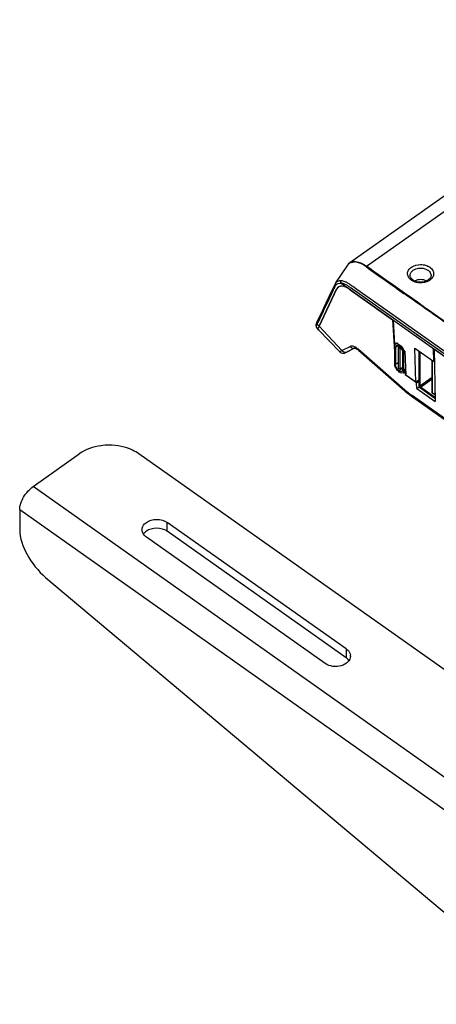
# Model space of a CAD drawing. Extents: x 765 to 5521, y -3239 to 125.
# Tile 9 of 24: x 3157 to 3223, y -1855 to -1699. Entities that reach past the tile are written whole.
import ezdxf

# ---------------------------------------------------------------- set-up
doc = ezdxf.new("R2010")
doc.units = 0
for name, color, linetype in [('1_10_042_X_ADXF_CONTINUOUS_LINE', 7, 'Continuous'), ('_X2_52079664DXF_CONTINUOUS_LINE', 7, 'Continuous'), ('_X2_570689D2DXF_CONTINUOUS_LINE', 7, 'Continuous'), ('SHANGGAI_1_2DXF_CONTINUOUS_LINE', 7, 'Continuous')]:
    doc.layers.add(name, color=color, linetype=linetype)

msp = doc.modelspace()

# ---------------------------------------------------------------- linework, layer by layer
at = {"layer": '1_10_042_X_ADXF_CONTINUOUS_LINE', "linetype": 'Continuous'}
for p, q in [((3159.076, -1772.762), (3166.383, -1767.596)), ((3449.225, -1960.929), (3175.811, -1767.596)), ((3441.918, -1972.762), (3159.076, -1772.762)), ((3156.954, -1776.384), (3156.954, -1779.563)), ((3156.954, -1776.384), (3439.797, -1976.384)), ((3180.289, -1779.843), (3180.289, -1778.429)), ((3208.573, -1798.429), (3180.289, -1778.429)), ((3208.573, -1799.843), (3180.289, -1779.843)), ((3205.273, -1800.762), (3176.989, -1780.762)), ((3161.045, -1787.129), (3227.665, -1843.118)), ((3208.573, -1798.429), (3208.573, -1799.843))]:
    msp.add_line(p, q, dxfattribs=at)
msp.add_arc((3208.089, -1799.595), 1.168, 359.91294, 6.94318, dxfattribs=at)
for points, knots in [([(3171.097, -1766.215), (3170.662, -1766.215), (3169.017, -1766.327), (3167.376, -1766.893), (3166.383, -1767.596)], [0, 0, 0, 0, 0.2631564, 1, 1, 1, 1]), ([(3175.811, -1767.596), (3175.493, -1767.371), (3174.054, -1766.546), (3172.359, -1766.215), (3171.097, -1766.215)], [0, 0, 0, 0, 0.2356166, 1, 1, 1, 1]), ([(3156.954, -1776.384), (3156.954, -1775.705), (3157.519, -1774.311), (3158.462, -1773.196), (3159.076, -1772.762)], [0, 0, 0, 0, 0.474686, 1, 1, 1, 1]), ([(3176.306, -1779.596), (3176.306, -1779.263), (3176.533, -1778.796), (3176.885, -1778.503), (3176.989, -1778.429)], [0, 0, 0, 0, 0.7227541, 1, 1, 1, 1]), ([(3156.954, -1779.563), (3156.954, -1780.93), (3158.024, -1783.794), (3159.855, -1786.128), (3161.045, -1787.129)], [0, 0, 0, 0, 0.4678036, 1, 1, 1, 1]), ([(3176.989, -1780.762), (3176.885, -1780.689), (3176.533, -1780.395), (3176.306, -1779.928), (3176.306, -1779.596)], [0, 0, 0, 0, 0.2772459, 1, 1, 1, 1]), ([(3208.573, -1798.429), (3208.666, -1798.495), (3208.986, -1798.758), (3209.212, -1799.154), (3209.248, -1799.454)], [0, 0, 0, 0, 0.2743046, 1, 1, 1, 1]), ([(3209.257, -1799.597), (3209.256, -1799.929), (3208.894, -1800.663), (3207.788, -1801.218), (3206.486, -1801.307), (3205.621, -1801.008), (3205.273, -1800.762)], [0, 0, 0, 0, 0.2062248, 0.4565526, 0.735909, 1, 1, 1, 1])]:
    msp.add_open_spline(points, degree=3, knots=knots, dxfattribs=at)
for points in [[(3176.989, -1778.429), (3177.887, -1777.794), (3179.391, -1777.794), (3180.289, -1778.429)], [(3176.989, -1779.843), (3176.826, -1779.959), (3176.676, -1780.1), (3176.559, -1780.262)], [(3180.289, -1779.843), (3179.391, -1779.208), (3177.887, -1779.208), (3176.989, -1779.843)], [(3209.003, -1800.262), (3208.886, -1800.1), (3208.737, -1799.959), (3208.573, -1799.843)]]:
    msp.add_open_spline(points, degree=3, dxfattribs=at)
at = {"layer": '_X2_52079664DXF_CONTINUOUS_LINE', "linetype": 'Continuous'}
for p, q in [((3216.208, -1750.59), (3216.208, -1753.324)), ((3216.397, -1750.724), (3216.771, -1750.459)), ((3216.397, -1750.724), (3216.397, -1753.458)), ((3216.573, -1750.093), (3216.436, -1750.189)), ((3216.809, -1750.779), (3216.809, -1753.985)), ((3216.818, -1750.758), (3217.025, -1750.612)), ((3216.856, -1750.766), (3217.047, -1750.631)), ((3217.068, -1750.916), (3216.856, -1750.766)), ((3217.219, -1750.809), (3217.068, -1750.916)), ((3217.116, -1750.996), (3217.278, -1750.881)), ((3217.116, -1754.202), (3217.116, -1750.996)), ((3217.528, -1754.258), (3217.528, -1751.524)), ((3217.717, -1751.657), (3217.857, -1751.558)), ((3217.717, -1754.391), (3217.717, -1751.657)), ((3220.074, -1751.324), (3220.074, -1756.927)), ((3220.239, -1751.44), (3220.239, -1756.879)), ((3216.809, -1753.166), (3216.397, -1753.458)), ((3217.107, -1754.223), (3217.528, -1753.925)), ((3217.528, -1753.91), (3217.116, -1754.202)), ((3222.206, -1757.952), (3222.206, -1752.832)), ((3222.226, -1757.986), (3222.226, -1752.846)), ((3216.856, -1754.066), (3217.068, -1754.216)), ((3217.985, -1754.441), (3217.578, -1754.729)), ((3217.975, -1754.209), (3217.717, -1754.391)), ((3222.206, -1755.487), (3220.239, -1756.879)), ((3222.63, -1758.829), (3220.168, -1757.088)), ((3220.333, -1757.04), (3222.206, -1755.715)), ((3222.549, -1758.606), (3220.333, -1757.04)), ((3222.603, -1758.252), (3222.226, -1757.986)), ((3222.612, -1758.273), (3222.234, -1758.007)), ((3222.625, -1758.552), (3222.549, -1758.606)), ((3222.603, -1757.344), (3222.603, -1758.252))]:
    msp.add_line(p, q, dxfattribs=at)
for centre, radius, start, end in [((3216.502, -1750.472), 0.268, 125.2914, 134.5872), ((3216.317, -1751.468), 1.115, 50.59119, 54.67817), ((3215.783, -1751.94), 1.967, 41.52118, 44.06452), ((3216.359, -1751.746), 1.366, 14.83538, 16.36745), ((3222.273, -1757.952), 0.0667, 180, 234.73561)]:
    msp.add_arc(centre, radius, start, end, dxfattribs=at)
for points, knots in [([(3216.313, -1750.281), (3216.296, -1750.298), (3216.227, -1750.386), (3216.208, -1750.504), (3216.208, -1750.59)], [0, 0, 0, 0, 0.220968, 1, 1, 1, 1]), ([(3216.397, -1750.724), (3216.397, -1750.696), (3216.402, -1750.604), (3216.447, -1750.508), (3216.5, -1750.47)], [0, 0, 0, 0, 0.2942404, 1, 1, 1, 1]), ([(3216.5, -1750.47), (3216.527, -1750.452), (3216.686, -1750.393), (3216.856, -1750.482), (3216.962, -1750.558)], [0, 0, 0, 0, 0.199082, 1, 1, 1, 1]), ([(3216.962, -1750.369), (3216.925, -1750.342), (3216.791, -1750.258), (3216.632, -1750.198), (3216.519, -1750.2)], [0, 0, 0, 0, 0.2909494, 1, 1, 1, 1]), ([(3216.817, -1750.757), (3216.816, -1750.76), (3216.817, -1750.767), (3216.82, -1750.774), (3216.822, -1750.778)], [0, 0, 0, 0, 0.3709334, 1, 1, 1, 1]), ([(3216.856, -1750.766), (3216.849, -1750.76), (3216.839, -1750.752), (3216.818, -1750.752), (3216.817, -1750.757)], [0, 0, 0, 0, 0.6297987, 1, 1, 1, 1]), ([(3217.151, -1750.723), (3217.207, -1750.782), (3217.391, -1751.014), (3217.528, -1751.307), (3217.528, -1751.524)], [0, 0, 0, 0, 0.2728348, 1, 1, 1, 1]), ([(3217.67, -1751.362), (3217.651, -1751.298), (3217.554, -1751.036), (3217.397, -1750.796), (3217.256, -1750.636)], [0, 0, 0, 0, 0.2358587, 1, 1, 1, 1]), ([(3216.208, -1753.324), (3216.208, -1753.513), (3216.351, -1753.925), (3216.709, -1754.47), (3217.333, -1754.902), (3217.578, -1754.729)], [0, 0, 0, 0, 0.2662644, 0.577243, 1, 1, 1, 1]), ([(3216.711, -1754.187), (3216.664, -1754.13), (3216.51, -1753.914), (3216.397, -1753.651), (3216.397, -1753.458)], [0, 0, 0, 0, 0.2762787, 1, 1, 1, 1]), ([(3217.424, -1754.511), (3217.396, -1754.531), (3217.217, -1754.591), (3217.034, -1754.481), (3216.92, -1754.392)], [0, 0, 0, 0, 0.1948876, 1, 1, 1, 1]), ([(3217.068, -1754.216), (3217.076, -1754.221), (3217.086, -1754.229), (3217.107, -1754.229), (3217.108, -1754.224)], [0, 0, 0, 0, 0.6297987, 1, 1, 1, 1]), ([(3217.108, -1754.224), (3217.109, -1754.221), (3217.108, -1754.214), (3217.105, -1754.207), (3217.102, -1754.203)], [0, 0, 0, 0, 0.3709334, 1, 1, 1, 1]), ([(3217.528, -1754.258), (3217.528, -1754.285), (3217.522, -1754.377), (3217.478, -1754.473), (3217.424, -1754.511)], [0, 0, 0, 0, 0.2942332, 1, 1, 1, 1]), ([(3217.578, -1754.729), (3217.601, -1754.713), (3217.692, -1754.624), (3217.717, -1754.488), (3217.717, -1754.391)], [0, 0, 0, 0, 0.2212238, 1, 1, 1, 1]), ([(3222.207, -1757.965), (3222.205, -1757.963), (3222.203, -1757.959), (3222.202, -1757.954), (3222.202, -1757.952)], [0, 0, 0, 0, 0.5268334, 1, 1, 1, 1]), ([(3222.226, -1757.986), (3222.222, -1757.983), (3222.215, -1757.977), (3222.209, -1757.969), (3222.207, -1757.965)], [0, 0, 0, 0, 0.4972377, 1, 1, 1, 1]), ([(3222.233, -1758.008), (3222.232, -1758.006), (3222.233, -1757.998), (3222.236, -1757.991), (3222.238, -1757.987)], [0, 0, 0, 0, 0.3635255, 1, 1, 1, 1]), ([(3222.603, -1758.252), (3222.603, -1758.257), (3222.604, -1758.265), (3222.607, -1758.273), (3222.61, -1758.276)], [0, 0, 0, 0, 0.5263647, 1, 1, 1, 1]), ([(3222.627, -1758.257), (3222.626, -1758.256), (3222.625, -1758.254), (3222.625, -1758.252), (3222.625, -1758.25)], [0, 0, 0, 0, 0.4778273, 1, 1, 1, 1])]:
    msp.add_open_spline(points, degree=3, knots=knots, dxfattribs=at)
for points in [[(3216.519, -1750.2), (3216.459, -1750.201), (3216.396, -1750.218), (3216.347, -1750.253)], [(3217.196, -1750.572), (3217.125, -1750.498), (3217.047, -1750.429), (3216.962, -1750.369)], [(3217.026, -1750.606), (3217.07, -1750.642), (3217.112, -1750.682), (3217.151, -1750.723)], [(3217.116, -1750.996), (3217.116, -1750.973), (3217.102, -1750.934), (3217.079, -1750.936)], [(3217.717, -1751.657), (3217.717, -1751.569), (3217.702, -1751.481), (3217.68, -1751.397)], [(3216.809, -1753.985), (3216.809, -1754.008), (3216.823, -1754.047), (3216.846, -1754.045)], [(3216.92, -1754.392), (3216.843, -1754.332), (3216.774, -1754.262), (3216.711, -1754.187)], [(3220.074, -1756.927), (3220.074, -1756.989), (3220.117, -1757.052), (3220.168, -1757.088)], [(3220.333, -1757.04), (3220.282, -1757.004), (3220.239, -1756.941), (3220.239, -1756.879)], [(3222.625, -1758.621), (3222.604, -1758.636), (3222.57, -1758.621), (3222.549, -1758.606)]]:
    msp.add_open_spline(points, degree=3, dxfattribs=at)
at = {"layer": '_X2_570689D2DXF_CONTINUOUS_LINE', "linetype": 'Continuous'}
for p, q in [((3204.297, -1747.392), (3207.075, -1741.55)), ((3207.348, -1741.222), (3207.363, -1741.211)), ((3209.229, -1741.617), (3215.938, -1746.361)), ((3204.297, -1747.392), (3207.927, -1751.232)), ((3215.938, -1746.361), (3216.208, -1751.451)), ((3204.238, -1747.942), (3207.57, -1751.467)), ((3207.927, -1751.232), (3209.198, -1750.589)), ((3209.932, -1750.853), (3208.699, -1751.478)), ((3209.93, -1750.848), (3208.763, -1751.439)), ((3209.93, -1750.849), (3209.925, -1750.85)), ((3208.763, -1751.439), (3208.699, -1751.478)), ((3210.516, -1751.048), (3218.281, -1757.81)), ((3210.55, -1751.201), (3218.315, -1757.963)), ((3222.488, -1750.992), (3222.639, -1759.322)), ((3222.488, -1750.992), (3240.192, -1763.511)), ((3217.851, -1754.699), (3217.903, -1754.651)), ((3217.903, -1754.651), (3217.991, -1754.589)), ((3217.903, -1754.651), (3217.922, -1755.091)), ((3217.922, -1755.091), (3218.011, -1755.028)), ((3219.689, -1756.34), (3217.922, -1755.091)), ((3219.689, -1756.34), (3220.074, -1756.068)), ((3219.739, -1757.271), (3219.689, -1756.34)), ((3219.739, -1757.271), (3220.104, -1757.013)), ((3220.042, -1755.951), (3220.071, -1755.971)), ((3240.192, -1773.363), (3219.008, -1758.383)), ((3219.094, -1758.578), (3240.278, -1773.557)), ((3219.739, -1757.271), (3222.639, -1759.322))]:
    msp.add_line(p, q, dxfattribs=at)
for points in [[(3209.925, -1750.85), (3209.94, -1750.852), (3210.039, -1750.878), (3210.2, -1750.951), (3210.413, -1751.09), (3210.55, -1751.201)], [(3207.571, -1751.465), (3207.614, -1751.507), (3207.807, -1751.627), (3208.014, -1751.677), (3208.185, -1751.671), (3208.306, -1751.644), (3208.405, -1751.611), (3208.507, -1751.569), (3208.625, -1751.514), (3208.699, -1751.477)], [(3218.315, -1757.963), (3218.529, -1758.145), (3218.864, -1758.409), (3219.094, -1758.578)]]:
    msp.add_lwpolyline(points, dxfattribs=at)
for centre, radius, start, end in [((3209.737, -1750.374), 0.516, 284.28136, 291.7508), ((3209.058, -1752.504), 2.045, 61.32907, 62.04387), ((3217.675, -1754.173), 0.582, 258.31148, 262.97283), ((3224.85, -1750.267), 10.003, 228.94861, 229.66448)]:
    msp.add_arc(centre, radius, start, end, dxfattribs=at)
for centre, major_axis, ratio, start_param, end_param in [((3209.312, -1743.916), (-1.986, 2.679), 0.4749012, 5.3174478, 6.5306324), ((3209.954, -1743.474), (-1.956, 2.7), 0.4874889, 0.2479913, 0.2523978), ((3206.707, -1745.702), (2.472, 2.237), 0.2269507, 2.638596, 3.1464984)]:
    msp.add_ellipse(centre, major_axis=major_axis, ratio=ratio, start_param=start_param, end_param=end_param, dxfattribs=at)
for points, knots in [([(3210.017, -1750.698), (3209.941, -1750.658), (3209.69, -1750.542), (3209.372, -1750.502), (3209.198, -1750.589)], [0, 0, 0, 0, 0.307122, 1, 1, 1, 1]), ([(3209.198, -1750.589), (3209.27, -1750.695), (3209.47, -1750.872), (3209.743, -1750.905), (3209.864, -1750.874)], [0, 0, 0, 0, 0.5060343, 1, 1, 1, 1]), ([(3207.57, -1751.467), (3207.57, -1751.467), (3207.57, -1751.467), (3207.57, -1751.467), (3207.571, -1751.467)], [0, 0, 0, 0, 0.356971, 1, 1, 1, 1]), ([(3207.571, -1751.467), (3207.609, -1751.457), (3207.72, -1751.358), (3207.841, -1751.29), (3207.927, -1751.232)], [0, 0, 0, 0, 0.2771905, 1, 1, 1, 1]), ([(3208.699, -1751.478), (3208.574, -1751.541), (3208.251, -1751.555), (3208.011, -1751.355), (3207.927, -1751.232)], [0, 0, 0, 0, 0.4844083, 1, 1, 1, 1]), ([(3208.519, -1751.55), (3208.53, -1751.546), (3208.586, -1751.525), (3208.64, -1751.5), (3208.682, -1751.479)], [0, 0, 0, 0, 0.20462, 1, 1, 1, 1]), ([(3217.604, -1754.75), (3217.628, -1754.753), (3217.712, -1754.758), (3217.801, -1754.734), (3217.851, -1754.699)], [0, 0, 0, 0, 0.2782158, 1, 1, 1, 1])]:
    msp.add_open_spline(points, degree=3, knots=knots, dxfattribs=at)
for points in [[(3210.274, -1750.857), (3210.199, -1750.804), (3210.12, -1750.754), (3210.039, -1750.71)], [(3210.516, -1751.048), (3210.439, -1750.981), (3210.358, -1750.917), (3210.274, -1750.857)], [(3210.55, -1751.201), (3210.51, -1751.167), (3210.508, -1751.1), (3210.516, -1751.048)], [(3218.281, -1757.81), (3218.273, -1757.862), (3218.275, -1757.929), (3218.315, -1757.963)], [(3218.376, -1757.892), (3218.579, -1758.064), (3218.79, -1758.229), (3219.008, -1758.383)], [(3219.094, -1758.578), (3219.036, -1758.537), (3219.01, -1758.454), (3219.008, -1758.383)]]:
    msp.add_open_spline(points, degree=3, dxfattribs=at)
at = {"layer": 'SHANGGAI_1_2DXF_CONTINUOUS_LINE', "linetype": 'Continuous'}
for p, q in [((3263.551, -1698.901), (3209.148, -1737.37)), ((3211.802, -1737.909), (3266.285, -1699.384)), ((3208.816, -1737.715), (3206.921, -1740.552)), ((3207.075, -1741.55), (3204.297, -1747.392)), ((3206.921, -1740.552), (3206.908, -1740.571)), ((3206.928, -1740.542), (3206.921, -1740.552)), ((3207.348, -1741.222), (3207.075, -1741.55)), ((3207.781, -1740.592), (3240.191, -1763.51)), ((3209.868, -1741.732), (3209.387, -1741.392)), ((3210.269, -1741.568), (3209.832, -1741.259)), ((3209.9, -1741.755), (3209.868, -1741.732)), ((3209.9, -1741.755), (3209.868, -1741.732)), ((3215.163, -1745.476), (3209.9, -1741.755)), ((3215.084, -1744.972), (3210.269, -1741.568)), ((3217.812, -1742.281), (3217.777, -1742.257)), ((3204.237, -1746.151), (3203.943, -1746.769)), ((3215.149, -1745.018), (3215.084, -1744.972)), ((3240.283, -1762.791), (3215.084, -1744.972)), ((3215.399, -1745.196), (3215.149, -1745.018)), ((3240.122, -1763.125), (3215.163, -1745.476)), ((3204.238, -1747.942), (3203.935, -1747.622)), ((3204.009, -1747.087), (3204.12, -1746.852)), ((3204.009, -1747.087), (3204.297, -1747.392)), ((3216.033, -1746.427), (3216.234, -1750.222)), ((3222.646, -1750.768), (3219.699, -1748.684)), ((3216.3, -1750.268), (3216.234, -1750.222)), ((3216.3, -1750.268), (3216.551, -1750.091)), ((3216.7, -1750.104), (3217.348, -1750.562)), ((3219.591, -1756.27), (3219.445, -1750.879)), ((3219.445, -1750.879), (3222.431, -1752.991)), ((3217.848, -1751.363), (3217.782, -1751.317)), ((3217.848, -1751.363), (3218.017, -1755.157)), ((3222.431, -1752.991), (3222.393, -1750.925)), ((3222.431, -1752.991), (3222.523, -1752.926)), ((3219.591, -1756.27), (3218.017, -1755.157)), ((3220.075, -1755.928), (3219.591, -1756.27))]:
    msp.add_line(p, q, dxfattribs=at)
for points in [[(3209.154, -1737.366), (3208.944, -1737.551), (3208.818, -1737.716)], [(3206.908, -1740.571), (3206.749, -1740.876), (3206.551, -1741.299), (3206.333, -1741.757), (3205.385, -1743.745)], [(3207.781, -1740.592), (3207.776, -1740.589), (3207.771, -1740.584), (3207.768, -1740.579)], [(3205.385, -1743.745), (3205.12, -1744.3), (3204.841, -1744.884), (3204.237, -1746.151)], [(3203.944, -1746.768), (3203.857, -1746.981), (3203.806, -1747.237), (3203.845, -1747.476), (3203.939, -1747.622)]]:
    msp.add_lwpolyline(points, dxfattribs=at)
for centre, radius, start, end in [((3209.798, -1738.369), 1.18, 143.69777, 146.28361), ((3742.641, -994.675), 913.434, 234.463019, 234.928009), ((3220.671, -1738.506), 1.981, 300.07458, 305.21576), ((1737.203, -3846.416), 2572.855, 54.660084, 54.867236)]:
    msp.add_arc(centre, radius, start, end, dxfattribs=at)
for centre, major_axis, ratio, start_param, end_param in [((3209.312, -1743.916), (-1.986, 2.679), 0.4749012, 5.3174478, 6.2666223), ((3206.707, -1745.702), (2.472, 2.237), 0.2269507, 2.638596, 3.1464984), ((3217.049, -1751.022), (-0.655, 0.884), 0.4751202, 5.7468531, 6.5800789), ((3217.049, -1751.022), (-0.655, 0.884), 0.4751202, -2.2289573, -1.3957316)]:
    msp.add_ellipse(centre, major_axis=major_axis, ratio=ratio, start_param=start_param, end_param=end_param, dxfattribs=at)
for points in [[(3208.847, -1737.671), (3208.879, -1737.629), (3208.913, -1737.588), (3208.95, -1737.551)], [(3208.95, -1737.551), (3209.021, -1737.479), (3209.104, -1737.416), (3209.194, -1737.369)], [(3209.541, -1737.202), (3209.404, -1737.231), (3209.269, -1737.286), (3209.154, -1737.366)], [(3209.472, -1737.267), (3209.491, -1737.242), (3209.515, -1737.219), (3209.542, -1737.202)], [(3209.472, -1737.267), (3209.596, -1737.242), (3209.724, -1737.233), (3209.851, -1737.235)], [(3209.918, -1737.167), (3209.792, -1737.166), (3209.665, -1737.175), (3209.541, -1737.202)], [(3209.851, -1737.235), (3209.869, -1737.209), (3209.892, -1737.186), (3209.918, -1737.167)], [(3211.727, -1737.973), (3211.75, -1737.949), (3211.775, -1737.928), (3211.802, -1737.909)], [(3221.293, -1740.238), (3220.738, -1739.959), (3219.987, -1739.958), (3219.431, -1740.233)], [(3206.892, -1740.626), (3206.885, -1740.656), (3206.882, -1740.688), (3206.886, -1740.718)], [(3206.886, -1740.718), (3206.892, -1740.785), (3206.924, -1740.852), (3206.968, -1740.903)], [(3206.928, -1740.542), (3206.911, -1740.567), (3206.899, -1740.597), (3206.892, -1740.626)], [(3207.768, -1740.579), (3207.719, -1740.459), (3207.739, -1740.298), (3207.817, -1740.194)], [(3209.051, -1740.708), (3208.916, -1740.616), (3208.778, -1740.528), (3208.633, -1740.453)], [(3209.832, -1741.259), (3209.572, -1741.075), (3209.314, -1740.887), (3209.051, -1740.708)], [(3225.075, -1747.294), (3222.662, -1745.587), (3220.248, -1743.881), (3217.834, -1742.175)], [(3204.009, -1747.087), (3203.934, -1747.008), (3203.897, -1746.867), (3203.943, -1746.769)]]:
    msp.add_open_spline(points, degree=3, dxfattribs=at)
for points, knots in [([(3209.194, -1737.369), (3209.258, -1737.336), (3209.351, -1737.301), (3209.446, -1737.274), (3209.472, -1737.267)], [0, 0, 0, 0, 0.7259398, 1, 1, 1, 1]), ([(3211.727, -1737.973), (3211.568, -1737.858), (3211.001, -1737.495), (3210.332, -1737.24), (3209.851, -1737.235)], [0, 0, 0, 0, 0.2892314, 1, 1, 1, 1]), ([(3209.918, -1737.167), (3210.063, -1737.169), (3210.743, -1737.259), (3211.367, -1737.595), (3211.802, -1737.909)], [0, 0, 0, 0, 0.2123268, 1, 1, 1, 1]), ([(3217.834, -1742.175), (3216.829, -1741.465), (3214.824, -1740.035), (3212.8, -1738.631), (3211.802, -1737.909)], [0, 0, 0, 0, 0.4999384, 1, 1, 1, 1]), ([(3221.664, -1740.22), (3221.233, -1740.47), (3220.44, -1740.625), (3219.463, -1740.444), (3218.83, -1740.123), (3218.393, -1739.646), (3218.243, -1739.055), (3218.435, -1738.474), (3218.729, -1738.186), (3218.901, -1738.065)], [0, 0, 0, 0, 0.2799609, 0.4233501, 0.5554313, 0.6716769, 0.7762349, 0.8817129, 1, 1, 1, 1]), ([(3218.901, -1738.065), (3219.314, -1737.773), (3220.122, -1737.569), (3221.136, -1737.708), (3221.812, -1738.012), (3222.291, -1738.488), (3222.476, -1739.095), (3222.292, -1739.701), (3221.99, -1739.999), (3221.813, -1740.124)], [0, 0, 0, 0, 0.2753935, 0.4198264, 0.5539335, 0.6718954, 0.7769595, 0.8820209, 1, 1, 1, 1]), ([(3219.183, -1738.543), (3219.433, -1738.366), (3220.053, -1738.153), (3220.985, -1738.221), (3221.774, -1738.624), (3222.022, -1739.156), (3222.017, -1739.393)], [0, 0, 0, 0, 0.2646143, 0.5443718, 0.7942434, 1, 1, 1, 1]), ([(3218.697, -1739.393), (3218.694, -1739.234), (3218.79, -1738.891), (3219.038, -1738.645), (3219.183, -1738.543)], [0, 0, 0, 0, 0.4708259, 1, 1, 1, 1]), ([(3221.583, -1740.081), (3221.331, -1740.259), (3220.857, -1740.42), (3220.21, -1740.447), (3219.592, -1740.346), (3218.974, -1740.062), (3218.702, -1739.593), (3218.697, -1739.393)], [0, 0, 0, 0, 0.2722579, 0.422038, 0.5693904, 0.8234263, 1, 1, 1, 1]), ([(3222.017, -1739.393), (3222.015, -1739.451), (3221.969, -1739.728), (3221.761, -1739.955), (3221.583, -1740.081)], [0, 0, 0, 0, 0.2109771, 1, 1, 1, 1]), ([(3204.12, -1746.852), (3204.356, -1746.356), (3204.83, -1745.363), (3205.54, -1743.874), (3206.134, -1742.632), (3206.603, -1741.639), (3206.831, -1741.139), (3206.968, -1740.903)], [0, 0, 0, 0, 0.250179, 0.500304, 0.7504812, 0.8758051, 1, 1, 1, 1]), ([(3206.928, -1740.542), (3207.016, -1740.413), (3207.294, -1740.19), (3207.643, -1740.173), (3207.817, -1740.194)], [0, 0, 0, 0, 0.4723821, 1, 1, 1, 1]), ([(3206.968, -1740.903), (3207.052, -1740.788), (3207.303, -1740.584), (3207.623, -1740.57), (3207.781, -1740.592)], [0, 0, 0, 0, 0.4712074, 1, 1, 1, 1]), ([(3208.426, -1740.77), (3208.37, -1740.743), (3208.159, -1740.653), (3207.934, -1740.593), (3207.768, -1740.579)], [0, 0, 0, 0, 0.2714585, 1, 1, 1, 1]), ([(3208.633, -1740.453), (3208.564, -1740.417), (3208.304, -1740.296), (3208.024, -1740.214), (3207.817, -1740.195)], [0, 0, 0, 0, 0.2740061, 1, 1, 1, 1]), ([(3209.387, -1741.392), (3209.307, -1741.335), (3208.995, -1741.116), (3208.683, -1740.89), (3208.426, -1740.77)], [0, 0, 0, 0, 0.2572066, 1, 1, 1, 1]), ([(3203.903, -1747.567), (3203.882, -1747.505), (3203.902, -1747.33), (3203.965, -1747.178), (3204.009, -1747.087)], [0, 0, 0, 0, 0.3909081, 1, 1, 1, 1]), ([(3203.935, -1747.622), (3203.928, -1747.614), (3203.915, -1747.597), (3203.906, -1747.577), (3203.903, -1747.567)], [0, 0, 0, 0, 0.4868376, 1, 1, 1, 1])]:
    msp.add_open_spline(points, degree=3, knots=knots, dxfattribs=at)

doc.saveas('drawing.dxf')
